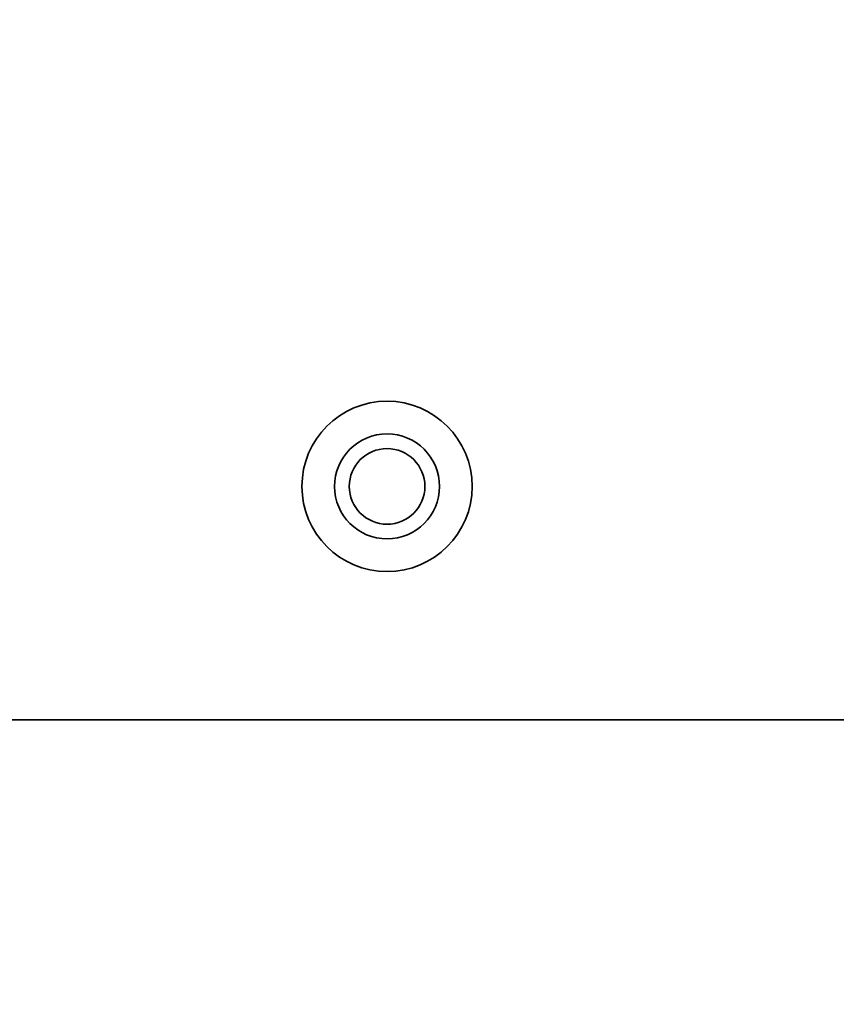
# Model space of a CAD drawing. Header units: millimetres. Extents: x 0 to 5110, y 0 to 2376.
# Tile 75 of 95: x 2646 to 2681, y 1583 to 1625. Entities that reach past the tile are written whole.
import ezdxf

# ---------------------------------------------------------------- set-up
doc = ezdxf.new("R2010")
doc.units = ezdxf.units.MM
doc.header["$LTSCALE"] = 8
doc.layers.add('Bemaßungen(ISO)', color=7, linetype='Continuous', lineweight=18)
doc.layers.add('Sichtbare Kanten(ISO)', color=7, linetype='Continuous', lineweight=35)
doc.styles.add('Aktuell-ISOGroßer Text', font='arial.ttf')
doc.dimstyles.new('X.XXXGroßer Text', dxfattribs={"dimscale": 8, "dimtxt": 3.048, "dimasz": 5, "dimexe": 3.175, "dimexo": 0.75, "dimgap": 0.762, "dimtad": 1, "dimdec": 1, "dimrnd": 1e-08, "dimzin": 12, "dimtxsty": 'Aktuell-ISOGroßer Text', "dimcen": 0.09, "dimdle": 10, "dimclrd": 256, "dimclre": 256, "dimclrt": 7, "dimadec": 0, "dimazin": 3, "dimtfac": 0.656168, "dimtdec": 1, "dimtmove": 0, "dimatfit": 3, "dimfxl": 1, "dimtolj": 1, "dimlwd": 25, "dimlwe": 25, "dimarcsym": 0})

# ---------------------------------------------------------------- blocks, each defined once
blk = doc.blocks.new('*D22')
at = {"layer": 'Bemaßungen(ISO)', "color": 250, "linetype": 'Continuous', "lineweight": 25, "true_color": 0x3f3f3f, "transparency": 16777216}
for p, q in [((2561.517, 1619.252), (2561.517, 1304.852)), ((2761.517, 1619.252), (2761.517, 1304.852)), ((2601.517, 1330.252), (2721.517, 1330.252))]:
    blk.add_line(p, q, dxfattribs=at)
at = {"layer": 'Bemaßungen(ISO)', "color": 250, "linetype": 'Continuous', "true_color": 0x3f3f3f, "transparency": 16777216}
for points in [[(2601.517, 1336.918), (2601.517, 1323.585), (2561.517, 1330.252)], [(2721.517, 1336.918), (2721.517, 1323.585), (2761.517, 1330.252)]]:
    blk.add_solid(points, dxfattribs=at)
at = {"layer": 'Defpoints', "color": 0, "linetype": 'Continuous', "transparency": 16777216}
for p in [(2561.517, 1625.252), (2761.517, 1625.252), (2761.517, 1330.252)]:
    blk.add_point(p, dxfattribs=at)
at = {"layer": 'Bemaßungen(ISO)', "color": 7, "linetype": 'Continuous', "lineweight": 25, "transparency": 16777216, "insert": (2634.414, 1361.247), "char_height": 24.384, "attachment_point": 1, "style": 'Aktuell-ISOGroßer Text'}
blk.add_mtext('\\A1;200', dxfattribs=at)

msp = doc.modelspace()

# ---------------------------------------------------------------- linework, layer by layer
at = {"layer": 'Sichtbare Kanten(ISO)'}
msp.add_line((2888.767, 1595.252), (2434.267, 1595.252), dxfattribs=at)
for radius in [3.65, 2.25, 1.621]:
    msp.add_circle((2661.517, 1605.252), radius, dxfattribs=at)

# ---------------------------------------------------------------- dimensions: what is measured, and where the dimension line sits
at = {"layer": 'Bemaßungen(ISO)', "color": 250, "linetype": 'Continuous', "lineweight": 25, "true_color": 0x3f3f3f}
dim = msp.add_linear_dim(base=(2761.517, 1330.252), p1=(2561.517, 1625.252), p2=(2761.517, 1625.252), angle=180, dimstyle='X.XXXGroßer Text', override={"dimdec": 1, "dimtp": 0, "dimtm": 0, "dimtdec": 1, "dimtofl": 0, "dimatfit": 1}, dxfattribs=at)
dim.commit()
dim.dimension.update_dxf_attribs({"geometry": '*D22', "text_midpoint": (2661.517, 1330.252), "dimtype": 160})

doc.saveas('drawing.dxf')
